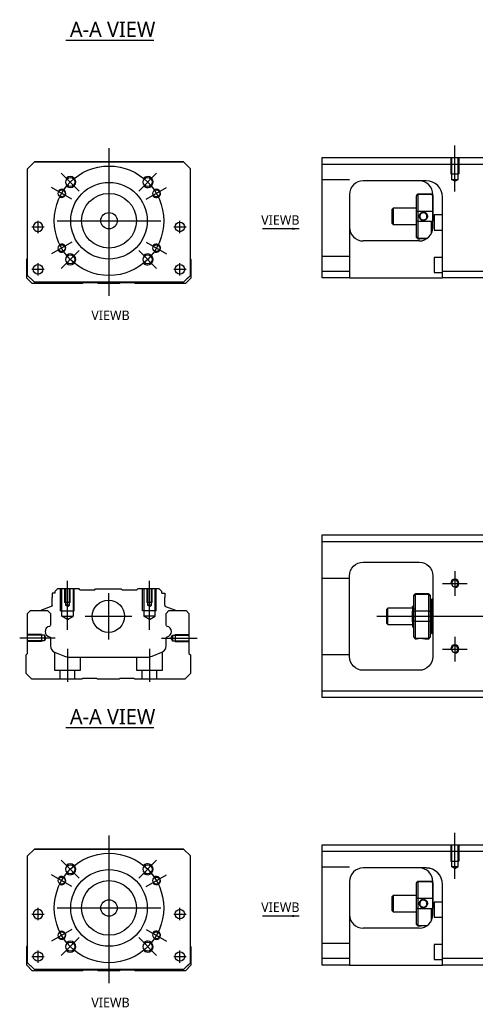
# Model space of a CAD drawing. Header units: millimetres. Extents: x -295 to 3135, y -1402 to 860.
# Tile 1 of 12: x -192 to -26, y -1402 to -1042. Entities that reach past the tile are written whole.
import ezdxf
from ezdxf.lldxf.tags import DXFTag

# ---------------------------------------------------------------- set-up
doc = ezdxf.new("R2010")
doc.units = ezdxf.units.MM
doc.layers.get('0').update_dxf_attribs({"linetype": 'CONTINUOUS'})
doc.styles.add('CHN', font='msjhbd.ttf')
doc.styles.add('DIM-7', font='SIMPLEX.shx', dxfattribs={"width": 0.7, "bigfont": 'chineset.shx'})
tags = doc.linetypes.add('DASHED', pattern=[25.72, 12.86, -12.86]).pattern_tags.tags
tags[6:7] = [DXFTag(74, 4), DXFTag(75, 0), DXFTag(340, '0'), DXFTag(46, 0.0), DXFTag(50, 0.0), DXFTag(44, 0.0), DXFTag(45, 0.0)]
tags[4:5] = [DXFTag(74, 4), DXFTag(75, 0), DXFTag(340, '0'), DXFTag(46, 0.0), DXFTag(50, 0.0), DXFTag(44, 0.0), DXFTag(45, 0.0)]
doc.dimstyles.new('CNS', dxfattribs={"dimtxt": 3.5, "dimasz": 2.5, "dimexe": 1, "dimexo": 1, "dimgap": 1, "dimtad": 1, "dimdsep": 46, "dimtxsty": 'DIM-7', "dimcen": 0.09, "dimclrd": 4, "dimclre": 4, "dimclrt": 1, "dimadec": 0, "dimazin": 0, "dimtfac": 1, "dimtmove": 0, "dimatfit": 3, "dimfxl": 0, "dimtvp": 0.971429, "dimtolj": 1, "dimarcsym": 0})

msp = doc.modelspace()

# ---------------------------------------------------------------- linework, layer by layer
for p, q in [((-175.46, -1049.92), (-143.22, -1049.92)), ((-187.85, -1118.19), (-183.35, -1118.19)), ((-187.85, -1118.19), (-183.35, -1118.19)), ((-135.98, -1118.19), (-131.48, -1118.19)), ((-135.98, -1118.19), (-131.48, -1118.19)), ((-187.85, -1133.69), (-183.35, -1133.69)), ((-187.85, -1133.69), (-183.35, -1133.69)), ((-135.98, -1133.69), (-131.48, -1133.69)), ((-135.98, -1133.69), (-131.48, -1133.69)), ((-33.21, -1244), (-33.21, -1253)), ((-37.71, -1248.5), (-28.71, -1248.5)), ((-61.71, -1260.5), (51.72, -1260.5)), ((-179.32, -1268.45), (-192.32, -1268.45)), ((-33.21, -1268), (-33.21, -1277)), ((-37.71, -1272.5), (-28.71, -1272.5)), ((-175.46, -1301.1), (-143.22, -1301.1)), ((-187.85, -1369.37), (-183.35, -1369.37)), ((-187.85, -1369.37), (-183.35, -1369.37)), ((-135.98, -1369.37), (-131.48, -1369.37)), ((-135.98, -1369.37), (-131.48, -1369.37)), ((-187.85, -1384.87), (-183.35, -1384.87)), ((-187.85, -1384.87), (-183.35, -1384.87)), ((-135.98, -1384.87), (-131.48, -1384.87)), ((-135.98, -1384.87), (-131.48, -1384.87))]:
    msp.add_line(p, q)
at = {"ltscale": 0.3}
for p, q in [((-159.66, -1089.44), (-159.66, -1143.44)), ((-170.52, -1105.08), (-177.09, -1098.51)), ((-148.81, -1105.08), (-142.23, -1098.51)), ((-173.3, -1108.06), (-180.66, -1103.81)), ((-146.02, -1108.06), (-138.66, -1103.81)), ((-185.6, -1120.44), (-185.6, -1115.94)), ((-185.6, -1120.44), (-185.6, -1115.94)), ((-178.66, -1115.94), (-140.66, -1115.94)), ((-133.73, -1120.44), (-133.73, -1115.94)), ((-133.73, -1120.44), (-133.73, -1115.94)), ((-173.3, -1123.81), (-180.66, -1128.06)), ((-146.02, -1123.81), (-138.66, -1128.06)), ((-170.52, -1126.79), (-177.09, -1133.37)), ((-148.81, -1126.79), (-142.23, -1133.37)), ((-185.6, -1135.94), (-185.6, -1131.44)), ((-185.6, -1135.94), (-185.6, -1131.44)), ((-133.73, -1135.94), (-133.73, -1131.44)), ((-133.73, -1135.94), (-133.73, -1131.44)), ((-159.87, -1252), (-159.87, -1269)), ((-168.37, -1260.5), (-151.37, -1260.5)), ((-159.66, -1340.62), (-159.66, -1394.62)), ((-170.52, -1356.26), (-177.09, -1349.69)), ((-148.81, -1356.26), (-142.23, -1349.69)), ((-173.3, -1359.24), (-180.66, -1354.99)), ((-146.02, -1359.24), (-138.66, -1354.99)), ((-185.6, -1371.62), (-185.6, -1367.12)), ((-185.6, -1371.62), (-185.6, -1367.12)), ((-178.66, -1367.12), (-140.66, -1367.12)), ((-133.73, -1371.62), (-133.73, -1367.12)), ((-133.73, -1371.62), (-133.73, -1367.12)), ((-173.3, -1374.99), (-180.66, -1379.24)), ((-170.52, -1377.97), (-177.09, -1384.55)), ((-148.81, -1377.97), (-142.23, -1384.55)), ((-146.02, -1374.99), (-138.66, -1379.24)), ((-185.6, -1387.12), (-185.6, -1382.62)), ((-185.6, -1387.12), (-185.6, -1382.62)), ((-133.73, -1387.12), (-133.73, -1382.62)), ((-133.73, -1387.12), (-133.73, -1382.62))]:
    msp.add_line(p, q, dxfattribs=at)
at = {"ltscale": 0.5}
for p, q in [((-33.21, -1105.24), (-33.21, -1088.42)), ((-33.21, -1356.42), (-33.21, -1339.6))]:
    msp.add_line(p, q, dxfattribs=at)
at = {"linetype": 'Continuous'}
for p, q in [((-81.71, -1095.33), (-81.71, -1092.83)), ((-81.71, -1092.83), (-22.71, -1092.83)), ((-189.41, -1096.94), (-186.91, -1094.44)), ((-186.91, -1094.44), (-189.41, -1096.94)), ((-189.41, -1135.94), (-189.41, -1096.94)), ((-186.91, -1094.44), (-132.41, -1094.44)), ((-132.41, -1094.44), (-186.91, -1094.44)), ((-132.41, -1094.44), (-129.91, -1096.94)), ((-129.91, -1096.94), (-132.41, -1094.44)), ((-129.91, -1135.94), (-129.91, -1096.94)), ((-22.71, -1095.33), (-81.71, -1095.33)), ((-81.71, -1134.33), (-81.71, -1095.33)), ((-43.87, -1101.33), (-66.71, -1101.33)), ((-71.71, -1106.33), (-71.71, -1134.33)), ((-47.21, -1106.63), (-46.71, -1106.13)), ((-47.21, -1106.63), (-47.21, -1106.81)), ((-47.21, -1112.65), (-47.21, -1106.81)), ((-46.71, -1106.13), (-46.71, -1106.36)), ((-46.71, -1106.13), (-41.71, -1106.13)), ((-46.71, -1106.36), (-46.71, -1112.4)), ((-41.71, -1106.36), (-46.71, -1106.36)), ((-41.21, -1106.63), (-41.71, -1106.13)), ((-41.71, -1106.36), (-41.71, -1106.13)), ((-41.21, -1118.33), (-41.21, -1106.33)), ((-41.21, -1106.63), (-41.21, -1106.81)), ((-41.21, -1106.81), (-41.21, -1112.65)), ((-37.71, -1134.33), (-37.71, -1107.33)), ((-55.71, -1111.33), (-56.21, -1111.83)), ((-56.21, -1111.83), (-56.21, -1114.33)), ((-47.21, -1111.33), (-55.71, -1111.33)), ((-55.71, -1111.33), (-55.71, -1117.33)), ((-56.21, -1114.33), (-56.21, -1116.83)), ((-47.21, -1116), (-47.21, -1112.65)), ((-46.71, -1112.4), (-46.71, -1116.26)), ((-46.71, -1112.4), (-41.71, -1112.4)), ((-41.21, -1112.65), (-41.21, -1116)), ((-37.71, -1113.83), (-40.71, -1113.83)), ((-40.71, -1113.83), (-40.71, -1119.33)), ((-56.21, -1116.83), (-55.71, -1117.33)), ((-55.71, -1117.33), (-47.21, -1117.33)), ((-47.21, -1121.84), (-47.21, -1116)), ((-46.71, -1116.26), (-46.71, -1122.3)), ((-41.71, -1116.26), (-46.71, -1116.26)), ((-41.71, -1120.51), (-41.71, -1116.26)), ((-47.21, -1122.03), (-47.21, -1121.84)), ((-47.21, -1122.03), (-46.71, -1122.53)), ((-46.71, -1122.3), (-46.71, -1122.53)), ((-46.71, -1122.3), (-43.17, -1122.3)), ((-46.71, -1122.53), (-46.22, -1122.53)), ((-40.71, -1119.33), (-37.71, -1119.33)), ((-46.21, -1123.33), (-66.71, -1123.33)), ((-189.71, -1130.09), (-189.41, -1129.79)), ((-129.91, -1129.89), (-129.71, -1130.09)), ((-37.71, -1129.33), (-40.71, -1129.33)), ((-40.71, -1129.33), (-40.71, -1134.83)), ((-189.71, -1136.89), (-189.71, -1130.09)), ((-129.71, -1130.09), (-129.71, -1136.89)), ((-187.71, -1138.89), (-189.71, -1136.89)), ((-189.41, -1135.94), (-186.91, -1138.44)), ((-186.91, -1138.44), (-188.41, -1136.94)), ((-132.41, -1138.44), (-129.91, -1135.94)), ((-129.71, -1136.89), (-131.71, -1138.89)), ((-81.71, -1134.33), (-71.71, -1134.33)), ((-81.71, -1136.83), (-81.71, -1134.33)), ((-71.71, -1136.83), (-81.71, -1136.83)), ((-71.71, -1134.33), (-71.71, -1136.83)), ((-71.71, -1136.83), (-37.71, -1136.83)), ((-40.71, -1134.83), (-37.71, -1134.83)), ((-37.71, -1136.83), (-37.71, -1134.33)), ((-37.71, -1134.33), (-22.71, -1134.33)), ((-22.71, -1136.83), (-37.71, -1136.83)), ((-169.36, -1138.89), (-187.71, -1138.89)), ((-186.91, -1138.44), (-186.91, -1138.44)), ((-132.41, -1138.44), (-186.91, -1138.44)), ((-132.41, -1138.44), (-186.91, -1138.44)), ((-169.01, -1138.64), (-169.36, -1138.89)), ((-164.01, -1138.64), (-169.01, -1138.64)), ((-163.66, -1138.89), (-164.01, -1138.64)), ((-155.76, -1138.89), (-163.66, -1138.89)), ((-155.41, -1138.64), (-155.76, -1138.89)), ((-150.41, -1138.64), (-155.41, -1138.64)), ((-150.06, -1138.89), (-150.41, -1138.64)), ((-131.71, -1138.89), (-150.06, -1138.89)), ((-81.71, -1233.25), (-81.71, -1230.75)), ((-81.71, -1230.75), (-22.71, -1230.75)), ((-22.71, -1233.25), (-81.71, -1233.25)), ((-81.71, -1287.75), (-81.71, -1233.25)), ((-66.71, -1240.75), (-46.21, -1240.75)), ((-71.71, -1275.25), (-71.71, -1245.75)), ((-41.21, -1245.75), (-41.21, -1275.25)), ((-180.44, -1252), (-180.44, -1253.7)), ((-179.44, -1252), (-180.44, -1252)), ((-178.44, -1250.5), (-179.44, -1251.5)), ((-179.44, -1251.5), (-179.44, -1252)), ((-170.57, -1250.5), (-178.44, -1250.5)), ((-170.27, -1250.8), (-170.57, -1250.5)), ((-170.27, -1250.8), (-164.87, -1250.8)), ((-164.87, -1250.8), (-164.57, -1250.5)), ((-164.57, -1250.5), (-155.17, -1250.5)), ((-154.87, -1250.8), (-155.17, -1250.5)), ((-154.87, -1250.8), (-149.47, -1250.8)), ((-149.17, -1250.5), (-149.47, -1250.8)), ((-141.29, -1250.5), (-149.17, -1250.5)), ((-140.29, -1251.5), (-141.29, -1250.5)), ((-140.29, -1252), (-140.29, -1251.5)), ((-140.29, -1252), (-139.29, -1252)), ((-139.29, -1252), (-139.29, -1253.7)), ((-47.71, -1252.3), (-48.21, -1252.8)), ((-42.71, -1252.3), (-47.71, -1252.3)), ((-47.71, -1252.3), (-47.71, -1252.53)), ((-42.21, -1252.8), (-42.71, -1252.3)), ((-42.71, -1252.53), (-42.71, -1252.3)), ((-180.44, -1256.5), (-180.44, -1253.7)), ((-139.29, -1256.5), (-139.29, -1253.7)), ((-48.21, -1252.98), (-48.21, -1252.8)), ((-48.21, -1258.82), (-48.21, -1252.98)), ((-47.71, -1252.53), (-47.71, -1258.57)), ((-42.71, -1252.53), (-47.71, -1252.53)), ((-42.71, -1258.57), (-42.71, -1252.53)), ((-42.21, -1252.8), (-42.21, -1252.98)), ((-42.21, -1252.98), (-42.21, -1258.82)), ((-41.71, -1254.5), (-42.21, -1254.5)), ((-41.71, -1260.5), (-41.71, -1254.5)), ((-41.71, -1254.6), (-41.71, -1266.4)), ((-189.41, -1259.45), (-188.41, -1258.45)), ((-189.41, -1274.15), (-189.41, -1259.45)), ((-188.41, -1258.45), (-182.09, -1258.45)), ((-184.47, -1258.42), (-184.48, -1258.45)), ((-180.77, -1256.97), (-184.34, -1258.26)), ((-182.09, -1258.45), (-181.09, -1259.45)), ((-181.09, -1259.45), (-181.09, -1263.72)), ((-138.96, -1256.97), (-135.39, -1258.26)), ((-138.74, -1259.45), (-137.74, -1258.45)), ((-138.74, -1263.72), (-138.74, -1259.45)), ((-137.74, -1258.45), (-131.41, -1258.45)), ((-135.26, -1258.42), (-135.25, -1258.45)), ((-131.41, -1258.45), (-130.41, -1259.45)), ((-130.41, -1259.45), (-130.41, -1274.15)), ((-57.71, -1257.5), (-58.21, -1258)), ((-58.21, -1258), (-58.21, -1258)), ((-58.21, -1258), (-58.21, -1263)), ((-48.71, -1257.5), (-57.71, -1257.5)), ((-57.71, -1263.5), (-57.71, -1257.5)), ((-48.71, -1262.48), (-48.71, -1258.52)), ((-48.33, -1257), (-48.58, -1257)), ((-48.21, -1260.5), (-48.21, -1258.82)), ((-47.71, -1258.57), (-47.71, -1260.5)), ((-47.71, -1258.57), (-42.71, -1258.57)), ((-42.71, -1260.5), (-42.71, -1258.57)), ((-42.21, -1258.82), (-42.21, -1262.17)), ((-58.21, -1263), (-57.71, -1263.5)), ((-48.21, -1262.17), (-48.21, -1260.5)), ((-48.21, -1268.01), (-48.21, -1262.17)), ((-47.71, -1260.5), (-47.71, -1262.43)), ((-47.71, -1262.43), (-47.71, -1268.47)), ((-42.71, -1262.43), (-47.71, -1262.43)), ((-42.71, -1262.43), (-42.71, -1260.5)), ((-42.71, -1268.47), (-42.71, -1262.43)), ((-42.21, -1262.17), (-42.21, -1268.01)), ((-41.71, -1260.5), (-41.71, -1266.5)), ((-57.71, -1263.5), (-48.71, -1263.5)), ((-48.55, -1264.5), (-48.38, -1264.5)), ((-42.21, -1266.5), (-41.71, -1266.5)), ((-181.09, -1268.46), (-181.09, -1271.28)), ((-138.74, -1271.28), (-138.74, -1268.46)), ((-48.21, -1268.2), (-48.21, -1268.01)), ((-48.21, -1268.2), (-47.71, -1268.7)), ((-47.71, -1268.47), (-47.71, -1268.7)), ((-47.71, -1268.47), (-42.71, -1268.47)), ((-47.71, -1268.7), (-47.22, -1268.7)), ((-44.21, -1268.7), (-42.71, -1268.7)), ((-42.71, -1268.7), (-42.21, -1268.2)), ((-42.71, -1268.7), (-42.71, -1268.47)), ((-42.21, -1268.01), (-42.21, -1268.2)), ((-179.54, -1273.59), (-175.98, -1275.07)), ((-143.84, -1275.07), (-140.28, -1273.59)), ((-189.91, -1274.65), (-189.41, -1274.15)), ((-189.91, -1281.45), (-189.91, -1274.65)), ((-174.07, -1275.45), (-145.76, -1275.45)), ((-130.41, -1274.15), (-129.91, -1274.65)), ((-129.91, -1274.65), (-129.91, -1281.45)), ((-46.21, -1280.25), (-66.71, -1280.25)), ((-187.91, -1283.45), (-189.91, -1281.45)), ((-169.56, -1283.45), (-187.91, -1283.45)), ((-169.21, -1283.2), (-169.56, -1283.45)), ((-164.21, -1283.2), (-169.21, -1283.2)), ((-163.86, -1283.45), (-164.21, -1283.2)), ((-155.96, -1283.45), (-163.86, -1283.45)), ((-155.61, -1283.2), (-155.96, -1283.45)), ((-150.61, -1283.2), (-155.61, -1283.2)), ((-150.26, -1283.45), (-150.61, -1283.2)), ((-131.91, -1283.45), (-150.26, -1283.45)), ((-129.91, -1281.45), (-131.91, -1283.45)), ((-81.71, -1290.25), (-81.71, -1287.75)), ((-81.71, -1287.75), (-22.71, -1287.75)), ((-22.71, -1290.25), (-81.71, -1290.25)), ((-189.41, -1348.12), (-186.91, -1345.62)), ((-186.91, -1345.62), (-189.41, -1348.12)), ((-186.91, -1345.62), (-132.41, -1345.62)), ((-132.41, -1345.62), (-186.91, -1345.62)), ((-132.41, -1345.62), (-129.91, -1348.12)), ((-129.91, -1348.12), (-132.41, -1345.62)), ((-81.71, -1346.51), (-81.71, -1344.01)), ((-81.71, -1344.01), (-22.71, -1344.01)), ((-189.41, -1387.12), (-189.41, -1348.12)), ((-129.91, -1387.12), (-129.91, -1348.12)), ((-22.71, -1346.51), (-81.71, -1346.51)), ((-81.71, -1385.51), (-81.71, -1346.51)), ((-43.87, -1352.51), (-66.71, -1352.51)), ((-71.71, -1357.51), (-71.71, -1385.51)), ((-47.21, -1357.81), (-46.71, -1357.31)), ((-47.21, -1357.81), (-47.21, -1357.99)), ((-47.21, -1363.83), (-47.21, -1357.99)), ((-46.71, -1357.31), (-46.71, -1357.54)), ((-46.71, -1357.31), (-41.71, -1357.31)), ((-46.71, -1357.54), (-46.71, -1363.58)), ((-41.71, -1357.54), (-46.71, -1357.54)), ((-41.21, -1357.81), (-41.71, -1357.31)), ((-41.71, -1357.54), (-41.71, -1357.31)), ((-41.21, -1369.51), (-41.21, -1357.51)), ((-41.21, -1357.81), (-41.21, -1357.99)), ((-41.21, -1357.99), (-41.21, -1363.83)), ((-37.71, -1385.51), (-37.71, -1358.51)), ((-55.71, -1362.51), (-56.21, -1363.01)), ((-56.21, -1363.01), (-56.21, -1365.51)), ((-47.21, -1362.51), (-55.71, -1362.51)), ((-55.71, -1362.51), (-55.71, -1368.51)), ((-47.21, -1367.19), (-47.21, -1363.83)), ((-46.71, -1363.58), (-46.71, -1367.44)), ((-46.71, -1363.58), (-41.71, -1363.58)), ((-41.21, -1363.83), (-41.21, -1367.19)), ((-56.21, -1365.51), (-56.21, -1368.01)), ((-47.21, -1373.02), (-47.21, -1367.19)), ((-46.71, -1367.44), (-46.71, -1373.48)), ((-41.71, -1367.44), (-46.71, -1367.44)), ((-41.71, -1371.69), (-41.71, -1367.44)), ((-37.71, -1365.01), (-40.71, -1365.01)), ((-40.71, -1365.01), (-40.71, -1370.51)), ((-56.21, -1368.01), (-55.71, -1368.51)), ((-55.71, -1368.51), (-47.21, -1368.51)), ((-40.71, -1370.51), (-37.71, -1370.51)), ((-46.21, -1374.51), (-66.71, -1374.51)), ((-47.21, -1373.21), (-47.21, -1373.02)), ((-47.21, -1373.21), (-46.71, -1373.71)), ((-46.71, -1373.48), (-46.71, -1373.71)), ((-46.71, -1373.48), (-43.17, -1373.48)), ((-46.71, -1373.71), (-46.22, -1373.71)), ((-189.71, -1381.27), (-189.41, -1380.97)), ((-189.71, -1388.07), (-189.71, -1381.27)), ((-129.91, -1381.07), (-129.71, -1381.27)), ((-129.71, -1381.27), (-129.71, -1388.07)), ((-37.71, -1380.51), (-40.71, -1380.51)), ((-40.71, -1380.51), (-40.71, -1386.01)), ((-81.71, -1385.51), (-71.71, -1385.51)), ((-81.71, -1388.01), (-81.71, -1385.51)), ((-71.71, -1385.51), (-71.71, -1388.01)), ((-37.71, -1388.01), (-37.71, -1385.51)), ((-37.71, -1385.51), (-22.71, -1385.51)), ((-187.71, -1390.07), (-189.71, -1388.07)), ((-189.41, -1387.12), (-186.91, -1389.62)), ((-186.91, -1389.62), (-188.41, -1388.12)), ((-132.41, -1389.62), (-129.91, -1387.12)), ((-129.71, -1388.07), (-131.71, -1390.07)), ((-71.71, -1388.01), (-81.71, -1388.01)), ((-71.71, -1388.01), (-37.71, -1388.01)), ((-40.71, -1386.01), (-37.71, -1386.01)), ((-22.71, -1388.01), (-37.71, -1388.01)), ((-169.36, -1390.07), (-187.71, -1390.07)), ((-186.91, -1389.62), (-186.91, -1389.62)), ((-132.41, -1389.62), (-186.91, -1389.62)), ((-132.41, -1389.62), (-186.91, -1389.62)), ((-169.01, -1389.82), (-169.36, -1390.07)), ((-164.01, -1389.82), (-169.01, -1389.82)), ((-163.66, -1390.07), (-164.01, -1389.82)), ((-155.76, -1390.07), (-163.66, -1390.07)), ((-155.41, -1389.82), (-155.76, -1390.07)), ((-150.41, -1389.82), (-155.41, -1389.82)), ((-150.06, -1390.07), (-150.41, -1389.82)), ((-131.71, -1390.07), (-150.06, -1390.07))]:
    msp.add_line(p, q, dxfattribs=at)
at = {"linetype": 'DASHED', "ltscale": 0.1}
for p, q in [((-34.71, -1092.83), (-34.71, -1098.83)), ((-34.44, -1092.83), (-34.44, -1100.83)), ((-31.99, -1100.83), (-31.99, -1092.83)), ((-31.71, -1092.83), (-31.71, -1098.83)), ((-71.71, -1100.97), (-81.71, -1100.97)), ((-34.71, -1098.83), (-31.71, -1098.83)), ((-33.21, -1101.53), (-34.44, -1100.82)), ((-34.44, -1100.83), (-31.99, -1100.83)), ((-33.21, -1101.53), (-31.99, -1100.82)), ((-71.71, -1128.97), (-81.71, -1128.97)), ((-71.71, -1246.64), (-81.71, -1246.64)), ((-177.37, -1258.5), (-177.37, -1250.5)), ((-176.93, -1260.5), (-176.93, -1250.5)), ((-175.87, -1250.5), (-175.87, -1255.5)), ((-175.61, -1250.5), (-175.61, -1256.5)), ((-174.13, -1256.5), (-174.13, -1250.5)), ((-173.87, -1255.5), (-173.87, -1250.5)), ((-172.8, -1250.5), (-172.8, -1260.5)), ((-172.37, -1258.5), (-172.37, -1250.5)), ((-147.37, -1258.5), (-147.37, -1250.5)), ((-146.93, -1250.5), (-146.93, -1260.5)), ((-145.87, -1250.5), (-145.87, -1255.5)), ((-145.61, -1250.5), (-145.61, -1256.5)), ((-144.13, -1256.5), (-144.13, -1250.5)), ((-143.87, -1255.5), (-143.87, -1250.5)), ((-142.8, -1260.5), (-142.8, -1250.5)), ((-142.37, -1258.5), (-142.37, -1250.5)), ((-173.87, -1255.5), (-175.87, -1255.5)), ((-143.87, -1255.5), (-145.87, -1255.5)), ((-177.37, -1258.5), (-172.37, -1258.5)), ((-174.13, -1256.5), (-175.61, -1256.5)), ((-174.87, -1256.92), (-175.61, -1256.5)), ((-174.87, -1256.92), (-174.13, -1256.5)), ((-142.37, -1258.5), (-147.37, -1258.5)), ((-144.13, -1256.5), (-145.61, -1256.5)), ((-144.87, -1256.92), (-145.61, -1256.5)), ((-144.87, -1256.92), (-144.13, -1256.5)), ((-176.93, -1260.5), (-172.8, -1260.5)), ((-174.87, -1261.69), (-176.93, -1260.5)), ((-174.87, -1261.69), (-172.8, -1260.5)), ((-142.8, -1260.5), (-146.93, -1260.5)), ((-144.87, -1261.69), (-146.93, -1260.5)), ((-144.87, -1261.69), (-142.8, -1260.5)), ((-184.28, -1267.15), (-189.28, -1267.15)), ((-183.28, -1267.44), (-189.28, -1267.44)), ((-183.28, -1269.46), (-189.28, -1269.46)), ((-184.28, -1269.75), (-189.28, -1269.75)), ((-184.28, -1267.15), (-184.28, -1269.75)), ((-184.28, -1269.52), (-184.28, -1269.57)), ((-183.28, -1267.44), (-183.28, -1269.46)), ((-182.7, -1268.45), (-183.28, -1267.44)), ((-182.7, -1268.45), (-183.28, -1269.46)), ((-137, -1268.45), (-136.41, -1267.44)), ((-137, -1268.45), (-136.41, -1269.46)), ((-136.41, -1267.44), (-136.41, -1269.46)), ((-136.41, -1267.44), (-130.41, -1267.44)), ((-136.41, -1269.46), (-130.41, -1269.46)), ((-135.41, -1267.15), (-135.41, -1269.75)), ((-135.41, -1267.15), (-130.41, -1267.15)), ((-135.41, -1269.52), (-135.41, -1269.57)), ((-135.41, -1269.75), (-130.41, -1269.75)), ((-179.62, -1273.58), (-179.62, -1280.15)), ((-140.12, -1280.15), (-140.12, -1273.51)), ((-170.12, -1280.15), (-170.12, -1275.45)), ((-149.62, -1275.45), (-149.62, -1280.15)), ((-71.71, -1274.64), (-81.71, -1274.64)), ((-179.62, -1280.15), (-170.12, -1280.15)), ((-177.62, -1280.15), (-177.62, -1283.45)), ((-172.12, -1283.45), (-172.12, -1280.15)), ((-149.62, -1280.15), (-140.12, -1280.15)), ((-147.62, -1280.15), (-147.62, -1283.45)), ((-142.12, -1283.45), (-142.12, -1280.15)), ((-34.71, -1344.01), (-34.71, -1350.01)), ((-34.44, -1344.01), (-34.44, -1352.01)), ((-31.99, -1352.01), (-31.99, -1344.01)), ((-31.71, -1344.01), (-31.71, -1350.01)), ((-71.71, -1352.15), (-81.71, -1352.15)), ((-34.71, -1350.01), (-31.71, -1350.01)), ((-33.21, -1352.71), (-34.44, -1352)), ((-34.44, -1352.01), (-31.99, -1352.01)), ((-33.21, -1352.71), (-31.99, -1352)), ((-71.71, -1380.15), (-81.71, -1380.15))]:
    msp.add_line(p, q, dxfattribs=at)
at = {"linetype": 'DASHED'}
for p, q in [((-189.41, -1096.94), (-189.41, -1096.94)), ((-186.91, -1094.44), (-186.91, -1094.44)), ((-170.44, -1094.44), (-172.89, -1094.44)), ((-148.89, -1094.44), (-146.44, -1094.44)), ((-132.41, -1094.44), (-132.41, -1094.44)), ((-129.91, -1096.94), (-129.91, -1096.94)), ((-43.71, -1101.33), (-43.87, -1101.33)), ((-187.35, -1118.19), (-187.35, -1118.19)), ((-183.85, -1118.19), (-183.85, -1118.19)), ((-135.48, -1118.19), (-135.48, -1118.19)), ((-131.98, -1118.19), (-131.98, -1118.19)), ((-189.41, -1121.44), (-189.41, -1121.44)), ((-129.91, -1121.44), (-129.91, -1121.44)), ((-188.41, -1136.94), (-188.41, -1136.94)), ((-187.35, -1133.69), (-187.35, -1133.69)), ((-183.85, -1133.69), (-183.85, -1133.69)), ((-132.41, -1138.44), (-129.91, -1135.94)), ((-130.91, -1136.94), (-132.41, -1138.44)), ((-129.91, -1135.94), (-130.91, -1136.94)), ((-130.91, -1136.94), (-130.91, -1136.94)), ((-132.41, -1138.44), (-132.41, -1138.44)), ((-170.27, -1250.8), (-170.27, -1250.8)), ((-149.47, -1250.8), (-149.47, -1250.8)), ((-48.58, -1257), (-48.59, -1257)), ((-186.91, -1345.62), (-186.91, -1345.62)), ((-170.44, -1345.62), (-172.89, -1345.62)), ((-148.89, -1345.62), (-146.44, -1345.62)), ((-132.41, -1345.62), (-132.41, -1345.62)), ((-189.41, -1348.12), (-189.41, -1348.12)), ((-129.91, -1348.12), (-129.91, -1348.12)), ((-43.71, -1352.51), (-43.87, -1352.51)), ((-187.35, -1369.37), (-187.35, -1369.37)), ((-183.85, -1369.37), (-183.85, -1369.37)), ((-135.48, -1369.37), (-135.48, -1369.37)), ((-131.98, -1369.37), (-131.98, -1369.37)), ((-189.41, -1372.62), (-189.41, -1372.62)), ((-129.91, -1372.62), (-129.91, -1372.62)), ((-187.35, -1384.87), (-187.35, -1384.87)), ((-183.85, -1384.87), (-183.85, -1384.87)), ((-188.41, -1388.12), (-188.41, -1388.12)), ((-132.41, -1389.62), (-129.91, -1387.12)), ((-130.91, -1388.12), (-132.41, -1389.62)), ((-129.91, -1387.12), (-130.91, -1388.12)), ((-130.91, -1388.12), (-130.91, -1388.12)), ((-132.41, -1389.62), (-132.41, -1389.62))]:
    msp.add_line(p, q, dxfattribs=at)
at = {"ltscale": 0.1}
for p, q in [((-174.87, -1265.5), (-174.87, -1247.5)), ((-144.87, -1265.5), (-144.87, -1247.5)), ((-140.41, -1268.45), (-127.41, -1268.45)), ((-174.87, -1272.45), (-174.87, -1284.45)), ((-144.87, -1272.45), (-144.87, -1284.45))]:
    msp.add_line(p, q, dxfattribs=at)
at = {"ltscale": 0.3}
for centre in [(-159.66, -1115.94), (-159.66, -1367.12)]:
    msp.add_circle(centre, 20, dxfattribs=at)
at = {"linetype": 'Continuous'}
for centre, radius in [((-173.81, -1101.79), 1.65), ((-145.52, -1101.79), 1.65), ((-176.98, -1105.94), 1.25), ((-159.66, -1115.94), 14), ((-142.34, -1105.94), 1.25), ((-159.66, -1115.94), 10), ((-159.66, -1115.94), 3), ((-133.73, -1118.19), 1.75), ((-176.98, -1125.94), 1.25), ((-142.34, -1125.94), 1.25), ((-173.81, -1130.08), 1.65), ((-145.52, -1130.08), 1.65), ((-185.6, -1133.69), 1.75), ((-133.73, -1133.69), 1.75), ((-159.87, -1260.5), 5.9), ((-173.81, -1352.98), 1.65), ((-159.66, -1367.12), 14), ((-145.52, -1352.98), 1.65), ((-176.98, -1357.12), 1.25), ((-142.34, -1357.12), 1.25), ((-159.66, -1367.12), 10), ((-159.66, -1367.12), 3), ((-133.73, -1369.37), 1.75), ((-176.98, -1377.12), 1.25), ((-142.34, -1377.12), 1.25), ((-173.81, -1381.26), 1.65), ((-145.52, -1381.26), 1.65), ((-185.6, -1384.87), 1.75), ((-133.73, -1384.87), 1.75)]:
    msp.add_circle(centre, radius, dxfattribs=at)
at = {"linetype": 'Continuous', "extrusion": (0, 0, -1)}
for centre, radius in [((185.6, -1118.19), 1.75), ((33.21, -1248.5), 1.23), ((33.21, -1272.5), 1.23), ((185.6, -1369.37), 1.75)]:
    msp.add_circle(centre, radius, dxfattribs=at)
for centre, radius, start, end in [((-173.81, -1101.79), 2, 227.8658, 135), ((-145.52, -1101.79), 2, 225, 137.8658), ((-176.98, -1105.94), 1.5, 242.1491, 150), ((-142.34, -1105.94), 1.5, 210, 122.1491), ((-176.98, -1125.94), 1.5, 210, 117.8509), ((-142.34, -1125.94), 1.5, 237.8509, 150), ((-173.81, -1130.08), 2, 225, 132.134), ((-145.52, -1130.08), 2, 222.1342, 135), ((-33.21, -1248.5), 1.5, 270, 180), ((-33.21, -1272.5), 1.5, 270, 180), ((-173.81, -1352.98), 2, 227.8658, 135), ((-145.52, -1352.98), 2, 225, 137.8658), ((-176.98, -1357.12), 1.5, 242.1491, 150), ((-142.34, -1357.12), 1.5, 210, 122.1491), ((-176.98, -1377.12), 1.5, 210, 117.8509), ((-142.34, -1377.12), 1.5, 237.8509, 150), ((-173.81, -1381.26), 2, 225, 132.134), ((-145.52, -1381.26), 2, 222.1342, 135)]:
    msp.add_arc(centre, radius, start, end)
at = {"linetype": 'Continuous'}
for centre, radius, start, end in [((-66.71, -1106.33), 5, 90, 180), ((-46.21, -1106.33), 5, 0, 90), ((-66.71, -1118.33), 5, 180, 270), ((-46.21, -1118.33), 5, 270, 0), ((-41.21, -1254.6), 0.5, 90, 180), ((-184.28, -1258.45), 0.2, 109.8983, 172.0917), ((-138.79, -1256.5), 0.5, 180, 250.1017), ((-181.1, -1266.09), 1.93, 99.5288, 260.4712), ((-138.73, -1266.09), 1.93, 279.5288, 80.4712), ((-41.21, -1266.4), 0.5, 180, 270), ((-178.59, -1271.28), 2.5, 180, 247.4572), ((-141.24, -1271.28), 2.5, 292.5428, 0), ((-174.07, -1270.45), 5, 247.4572, 270), ((-145.76, -1270.45), 5, 270, 292.5428), ((-66.71, -1357.51), 5, 90, 180), ((-46.21, -1357.51), 5, 0, 90), ((-66.71, -1369.51), 5, 180, 270), ((-46.21, -1369.51), 5, 270, 0)]:
    msp.add_arc(centre, radius, start, end, dxfattribs=at)
at = {"linetype": 'DASHED'}
for centre in [(-43.71, -1107.33), (-43.71, -1358.51)]:
    msp.add_arc(centre, 6, 0, 90, dxfattribs=at)
at = {"linetype": 'Continuous', "extrusion": (0, 0, -1)}
for centre, radius, start, end in [((66.71, -1245.75), 5, 0, 90), ((46.21, -1245.75), 5, 90, 180), ((180.94, -1256.5), 0.5, 180, 250.1017), ((135.45, -1258.45), 0.2, 109.8983, 172.0917), ((181.59, -1263.72), 0.5, 180, 249.8105), ((138.24, -1263.72), 0.5, 290.1895, 0), ((181.59, -1268.46), 0.5, 110.1895, 180), ((138.24, -1268.46), 0.5, 0, 69.8105), ((66.71, -1275.25), 5, 270, 0), ((46.21, -1275.25), 5, 180, 270)]:
    msp.add_arc(centre, radius, start, end, dxfattribs=at)
at = {"linetype": 'Continuous'}
for centre in [(-43.71, -1107.33), (-43.71, -1358.51)]:
    msp.add_ellipse(centre, major_axis=(4.24, 4.24), ratio=1, start_param=5.497787, end_param=7.068583, dxfattribs=at)
for points, degree in [([(-43.71, -1101.33), (-43.76, -1101.33), (-43.82, -1101.33), (-43.87, -1101.33)], 3), ([(-46.71, -1106.36), (-46.88, -1106.51), (-47.05, -1106.66), (-47.21, -1106.81)], 3), ([(-41.71, -1106.36), (-41.55, -1106.51), (-41.38, -1106.66), (-41.21, -1106.81)], 3), ([(-46.71, -1112.4), (-46.88, -1112.48), (-47.05, -1112.57), (-47.21, -1112.65)], 3), ([(-41.71, -1112.4), (-41.55, -1112.48), (-41.38, -1112.57), (-41.21, -1112.65)], 3), ([(-46.71, -1116.26), (-46.88, -1116.17), (-47.05, -1116.09), (-47.21, -1116)], 3), ([(-41.21, -1116), (-41.38, -1116.09), (-41.55, -1116.17), (-41.71, -1116.26)], 3), ([(-46.71, -1122.3), (-46.88, -1122.15), (-47.05, -1121.99), (-47.21, -1121.84)], 3), ([(-48.21, -1252.98), (-48.04, -1252.83), (-47.88, -1252.68), (-47.71, -1252.53)], 3), ([(-42.71, -1252.53), (-42.54, -1252.68), (-42.38, -1252.83), (-42.21, -1252.98)], 3), ([(-48.57, -1257.01), (-48.7, -1256.8)], 1), ([(-48.21, -1256.77), (-48.28, -1256.89), (-48.34, -1257)], 2), ([(-48.21, -1258.82), (-48.04, -1258.74), (-47.88, -1258.65), (-47.71, -1258.57)], 3), ([(-42.71, -1258.57), (-42.54, -1258.65), (-42.38, -1258.74), (-42.21, -1258.82)], 3), ([(-47.71, -1262.43), (-47.88, -1262.34), (-48.04, -1262.26), (-48.21, -1262.17)], 3), ([(-42.71, -1262.43), (-42.54, -1262.34), (-42.38, -1262.26), (-42.21, -1262.17)], 3), ([(-48.72, -1264.2), (-48.64, -1264.35), (-48.55, -1264.49)], 2), ([(-48.37, -1264.49), (-48.29, -1264.36), (-48.21, -1264.22)], 2), ([(-47.71, -1268.47), (-47.88, -1268.32), (-48.04, -1268.16), (-48.21, -1268.01)], 3), ([(-42.71, -1268.47), (-42.54, -1268.32), (-42.38, -1268.16), (-42.21, -1268.01)], 3), ([(-43.71, -1352.51), (-43.76, -1352.51), (-43.82, -1352.51), (-43.87, -1352.51)], 3), ([(-46.71, -1357.54), (-46.88, -1357.69), (-47.05, -1357.84), (-47.21, -1357.99)], 3), ([(-41.71, -1357.54), (-41.55, -1357.69), (-41.38, -1357.84), (-41.21, -1357.99)], 3), ([(-46.71, -1363.58), (-46.88, -1363.66), (-47.05, -1363.75), (-47.21, -1363.83)], 3), ([(-41.71, -1363.58), (-41.55, -1363.66), (-41.38, -1363.75), (-41.21, -1363.83)], 3), ([(-46.71, -1367.44), (-46.88, -1367.35), (-47.05, -1367.27), (-47.21, -1367.19)], 3), ([(-41.21, -1367.19), (-41.38, -1367.27), (-41.55, -1367.35), (-41.71, -1367.44)], 3), ([(-46.71, -1373.48), (-46.88, -1373.33), (-47.05, -1373.18), (-47.21, -1373.02)], 3)]:
    msp.add_open_spline(points, degree=degree, dxfattribs=at)
for points, knots in [([(-46.22, -1114.33), (-46.22, -1114.15), (-46.19, -1113.97), (-46.07, -1113.64), (-45.99, -1113.49), (-45.77, -1113.21), (-45.64, -1113.09), (-45.34, -1112.91), (-45.18, -1112.84), (-44.85, -1112.77), (-44.68, -1112.76), (-44.36, -1112.81), (-44.2, -1112.86), (-43.92, -1113), (-43.78, -1113.1), (-43.54, -1113.33), (-43.44, -1113.47), (-43.29, -1113.78), (-43.24, -1113.95), (-43.21, -1114.19), (-43.21, -1114.26), (-43.21, -1114.33)], [0, 0, 0, 0, 0.109357, 0.109357, 0.21915, 0.21915, 0.330451, 0.330451, 0.436162, 0.436162, 0.542186, 0.542186, 0.640015, 0.640015, 0.743853, 0.743853, 0.849113, 0.849113, 0.958413, 0.958413, 1, 1, 1, 1]), ([(-43.21, -1114.33), (-43.21, -1114.5), (-43.24, -1114.68), (-43.35, -1115.01), (-43.44, -1115.17), (-43.65, -1115.45), (-43.79, -1115.57), (-44.08, -1115.75), (-44.25, -1115.81), (-44.57, -1115.88), (-44.75, -1115.89), (-45.07, -1115.85), (-45.22, -1115.8), (-45.51, -1115.65), (-45.65, -1115.56), (-45.88, -1115.32), (-45.98, -1115.18), (-46.13, -1114.87), (-46.18, -1114.7), (-46.21, -1114.46), (-46.22, -1114.39), (-46.22, -1114.33)], [0, 0, 0, 0, 0.109681, 0.109681, 0.219848, 0.219848, 0.331471, 0.331471, 0.436803, 0.436803, 0.542595, 0.542595, 0.640477, 0.640477, 0.744315, 0.744315, 0.8492, 0.8492, 0.95844, 0.95844, 1, 1, 1, 1]), ([(-43.41, -1114.33), (-43.41, -1114.2), (-43.43, -1114.08), (-43.5, -1113.83), (-43.57, -1113.69), (-43.73, -1113.46), (-43.84, -1113.36), (-44.07, -1113.19), (-44.21, -1113.12), (-44.49, -1113.04), (-44.64, -1113.02), (-44.93, -1113.04), (-45.07, -1113.07), (-45.33, -1113.18), (-45.46, -1113.25), (-45.67, -1113.44), (-45.77, -1113.56), (-45.91, -1113.81), (-45.97, -1113.95), (-46.01, -1114.17), (-46.01, -1114.25), (-46.01, -1114.33)], [0, 0, 0, 0, 0.090081, 0.090081, 0.195216, 0.195216, 0.30186, 0.30186, 0.410211, 0.410211, 0.517617, 0.517617, 0.621981, 0.621981, 0.727419, 0.727419, 0.835017, 0.835017, 0.943332, 0.943332, 1, 1, 1, 1]), ([(-46.01, -1114.33), (-46.01, -1114.45), (-45.99, -1114.57), (-45.92, -1114.83), (-45.86, -1114.96), (-45.69, -1115.19), (-45.59, -1115.3), (-45.35, -1115.47), (-45.22, -1115.53), (-44.94, -1115.62), (-44.79, -1115.63), (-44.5, -1115.62), (-44.36, -1115.59), (-44.09, -1115.48), (-43.97, -1115.4), (-43.75, -1115.22), (-43.66, -1115.1), (-43.51, -1114.85), (-43.46, -1114.7), (-43.42, -1114.48), (-43.41, -1114.41), (-43.41, -1114.33)], [0, 0, 0, 0, 0.090082, 0.090082, 0.19511, 0.19511, 0.301651, 0.301651, 0.410013, 0.410013, 0.517402, 0.517402, 0.621792, 0.621792, 0.727238, 0.727238, 0.834796, 0.834796, 0.943135, 0.943135, 1, 1, 1, 1]), ([(-46.22, -1122.53), (-46.22, -1122.53), (-46.19, -1122.52), (-46.07, -1122.5), (-45.99, -1122.48), (-45.77, -1122.45), (-45.63, -1122.43), (-45.34, -1122.4), (-45.18, -1122.39), (-44.85, -1122.38), (-44.68, -1122.38), (-44.35, -1122.39), (-44.2, -1122.39), (-43.91, -1122.42), (-43.77, -1122.44), (-43.57, -1122.46), (-43.5, -1122.48), (-43.44, -1122.49)], [0, 0, 0, 0, 0.1096809, 0.1096809, 0.2198481, 0.2198481, 0.3314707, 0.3314707, 0.4368026, 0.4368026, 0.542595, 0.542595, 0.6404774, 0.6404774, 0.7443154, 0.7443154, 0.8201607, 0.8201607, 0.8201607, 0.8201607]), ([(-48.71, -1256.78), (-48.71, -1256.81), (-48.71, -1256.91), (-48.71, -1257.23), (-48.71, -1257.46), (-48.71, -1257.97), (-48.71, -1258.24), (-48.71, -1258.52)], [0, 0, 0, 0, 0.341605, 0.341605, 0.709042, 0.709042, 1, 1, 1, 1]), ([(-48.38, -1264.5), (-48.38, -1264.5), (-48.39, -1264.49), (-48.42, -1264.41), (-48.44, -1264.27), (-48.47, -1263.87), (-48.49, -1263.6), (-48.52, -1262.95), (-48.54, -1262.57), (-48.58, -1261.76), (-48.6, -1261.31), (-48.63, -1260.42), (-48.65, -1259.96), (-48.68, -1259.18), (-48.7, -1258.84), (-48.71, -1258.52)], [0, 0, 0, 0, 0.062674, 0.062674, 0.22432, 0.22432, 0.386002, 0.386002, 0.547651, 0.547651, 0.70934, 0.70934, 0.870988, 0.870988, 1, 1, 1, 1]), ([(-48.21, -1263.01), (-48.23, -1262.74), (-48.25, -1262.43), (-48.28, -1261.74), (-48.3, -1261.36), (-48.33, -1260.58), (-48.35, -1260.18), (-48.39, -1259.41), (-48.41, -1259.04), (-48.44, -1258.36), (-48.46, -1258.06), (-48.5, -1257.55), (-48.52, -1257.35), (-48.55, -1257.1), (-48.56, -1257.03), (-48.58, -1257.01)], [0, 0, 0, 0, 0.142488, 0.142488, 0.289539, 0.289539, 0.436554, 0.436554, 0.583581, 0.583581, 0.730615, 0.730615, 0.877631, 0.877631, 1, 1, 1, 1]), ([(-48.33, -1257), (-48.32, -1257), (-48.3, -1257.05), (-48.27, -1257.27), (-48.25, -1257.45), (-48.23, -1257.77), (-48.22, -1257.87), (-48.21, -1257.97)], [0, 0, 0, 0, 0.388824, 0.388824, 0.829994, 0.829994, 1, 1, 1, 1]), ([(-48.71, -1262.48), (-48.71, -1262.85), (-48.71, -1263.18), (-48.71, -1263.71), (-48.71, -1263.91), (-48.71, -1264.15), (-48.71, -1264.21), (-48.71, -1264.22)], [0, 0, 0, 0, 0.355488, 0.355488, 0.70353, 0.70353, 1, 1, 1, 1]), ([(-48.71, -1262.48), (-48.69, -1262.87), (-48.68, -1263.22), (-48.64, -1263.81), (-48.62, -1264.05), (-48.59, -1264.38), (-48.57, -1264.48), (-48.55, -1264.5), (-48.55, -1264.5), (-48.55, -1264.5)], [0, 0, 0, 0, 0.320659, 0.320659, 0.641321, 0.641321, 0.962057, 0.962057, 1, 1, 1, 1]), ([(-47.22, -1268.7), (-47.22, -1268.7), (-47.19, -1268.69), (-47.07, -1268.67), (-46.99, -1268.65), (-46.77, -1268.62), (-46.64, -1268.6), (-46.34, -1268.57), (-46.18, -1268.56), (-45.85, -1268.55), (-45.68, -1268.55), (-45.36, -1268.56), (-45.2, -1268.56), (-44.91, -1268.59), (-44.78, -1268.6), (-44.54, -1268.64), (-44.44, -1268.65), (-44.29, -1268.68), (-44.24, -1268.69), (-44.21, -1268.7), (-44.21, -1268.7), (-44.21, -1268.7)], [0, 0, 0, 0, 0.109357, 0.109357, 0.21915, 0.21915, 0.330451, 0.330451, 0.436162, 0.436162, 0.542186, 0.542186, 0.640015, 0.640015, 0.743853, 0.743853, 0.849113, 0.849113, 0.958413, 0.958413, 1, 1, 1, 1]), ([(-46.22, -1365.51), (-46.22, -1365.33), (-46.19, -1365.16), (-46.07, -1364.83), (-45.99, -1364.67), (-45.77, -1364.39), (-45.64, -1364.27), (-45.34, -1364.09), (-45.18, -1364.02), (-44.85, -1363.95), (-44.68, -1363.94), (-44.36, -1363.99), (-44.2, -1364.04), (-43.92, -1364.18), (-43.78, -1364.28), (-43.54, -1364.52), (-43.44, -1364.66), (-43.29, -1364.96), (-43.24, -1365.13), (-43.21, -1365.37), (-43.21, -1365.44), (-43.21, -1365.51)], [0, 0, 0, 0, 0.109357, 0.109357, 0.21915, 0.21915, 0.330451, 0.330451, 0.436162, 0.436162, 0.542186, 0.542186, 0.640015, 0.640015, 0.743853, 0.743853, 0.849113, 0.849113, 0.958413, 0.958413, 1, 1, 1, 1]), ([(-43.21, -1365.51), (-43.21, -1365.68), (-43.24, -1365.86), (-43.35, -1366.19), (-43.44, -1366.35), (-43.65, -1366.63), (-43.79, -1366.75), (-44.08, -1366.93), (-44.25, -1367), (-44.57, -1367.07), (-44.75, -1367.07), (-45.07, -1367.03), (-45.22, -1366.98), (-45.51, -1366.84), (-45.65, -1366.74), (-45.88, -1366.5), (-45.98, -1366.36), (-46.13, -1366.05), (-46.18, -1365.88), (-46.21, -1365.64), (-46.22, -1365.57), (-46.22, -1365.51)], [0, 0, 0, 0, 0.109681, 0.109681, 0.219848, 0.219848, 0.331471, 0.331471, 0.436803, 0.436803, 0.542595, 0.542595, 0.640477, 0.640477, 0.744315, 0.744315, 0.8492, 0.8492, 0.95844, 0.95844, 1, 1, 1, 1]), ([(-43.41, -1365.51), (-43.41, -1365.39), (-43.43, -1365.26), (-43.5, -1365.01), (-43.57, -1364.88), (-43.73, -1364.64), (-43.84, -1364.54), (-44.07, -1364.37), (-44.21, -1364.3), (-44.49, -1364.22), (-44.64, -1364.2), (-44.93, -1364.22), (-45.07, -1364.25), (-45.33, -1364.36), (-45.46, -1364.43), (-45.67, -1364.62), (-45.77, -1364.74), (-45.91, -1364.99), (-45.97, -1365.13), (-46.01, -1365.35), (-46.01, -1365.43), (-46.01, -1365.51)], [0, 0, 0, 0, 0.090081, 0.090081, 0.195216, 0.195216, 0.30186, 0.30186, 0.410211, 0.410211, 0.517617, 0.517617, 0.621981, 0.621981, 0.727419, 0.727419, 0.835017, 0.835017, 0.943332, 0.943332, 1, 1, 1, 1]), ([(-46.01, -1365.51), (-46.01, -1365.63), (-45.99, -1365.76), (-45.92, -1366.01), (-45.86, -1366.14), (-45.69, -1366.38), (-45.59, -1366.48), (-45.35, -1366.65), (-45.22, -1366.72), (-44.94, -1366.8), (-44.79, -1366.82), (-44.5, -1366.8), (-44.36, -1366.77), (-44.09, -1366.66), (-43.97, -1366.59), (-43.75, -1366.4), (-43.66, -1366.28), (-43.51, -1366.03), (-43.46, -1365.89), (-43.42, -1365.67), (-43.41, -1365.59), (-43.41, -1365.51)], [0, 0, 0, 0, 0.090082, 0.090082, 0.19511, 0.19511, 0.301651, 0.301651, 0.410013, 0.410013, 0.517402, 0.517402, 0.621792, 0.621792, 0.727238, 0.727238, 0.834796, 0.834796, 0.943135, 0.943135, 1, 1, 1, 1]), ([(-46.22, -1373.71), (-46.22, -1373.71), (-46.19, -1373.7), (-46.07, -1373.68), (-45.99, -1373.67), (-45.77, -1373.63), (-45.63, -1373.62), (-45.34, -1373.59), (-45.18, -1373.57), (-44.85, -1373.56), (-44.68, -1373.56), (-44.35, -1373.57), (-44.2, -1373.58), (-43.91, -1373.6), (-43.77, -1373.62), (-43.57, -1373.65), (-43.5, -1373.66), (-43.44, -1373.67)], [0, 0, 0, 0, 0.1096809, 0.1096809, 0.2198481, 0.2198481, 0.3314707, 0.3314707, 0.4368026, 0.4368026, 0.542595, 0.542595, 0.6404774, 0.6404774, 0.7443154, 0.7443154, 0.8201607, 0.8201607, 0.8201607, 0.8201607])]:
    msp.add_open_spline(points, degree=3, knots=knots, dxfattribs=at)
at = {"linetype": 'DASHED'}
for points, degree in [([(-48.34, -1257), (-48.34, -1257), (-48.35, -1257.01)], 2), ([(-47.21, -1268.69), (-47.2, -1268.68)], 1)]:
    msp.add_open_spline(points, degree=degree, dxfattribs=at)

# ---------------------------------------------------------------- texts
at = {"style": 'CHN'}
for s, insert, char_height, attachment_point in [('A-A VIEW', (-173.96, -1045.98), 5.6, 4), ('VIEWB', (-90, -1117.4), 3.5, 9), ('VIEWB', (-152.1, -1152.25), 3.5, 9), ('A-A VIEW', (-173.96, -1297.16), 5.6, 4), ('VIEWB', (-90, -1368.58), 3.5, 9), ('VIEWB', (-152.1, -1403.43), 3.5, 9)]:
    msp.add_mtext(s, dxfattribs=dict(at, insert=insert, char_height=char_height, attachment_point=attachment_point))

# ---------------------------------------------------------------- leaders
for points in [[(-90.14, -1118.88), (-103.49, -1118.88)], [(-90.14, -1370.06), (-103.49, -1370.06)]]:
    msp.add_leader(points, dimstyle='CNS', override={"dimtxt": 7.5, "dimgap": 1, "dimtad": 1, "dimtxsty": 'CHN'})

doc.saveas('drawing.dxf')
